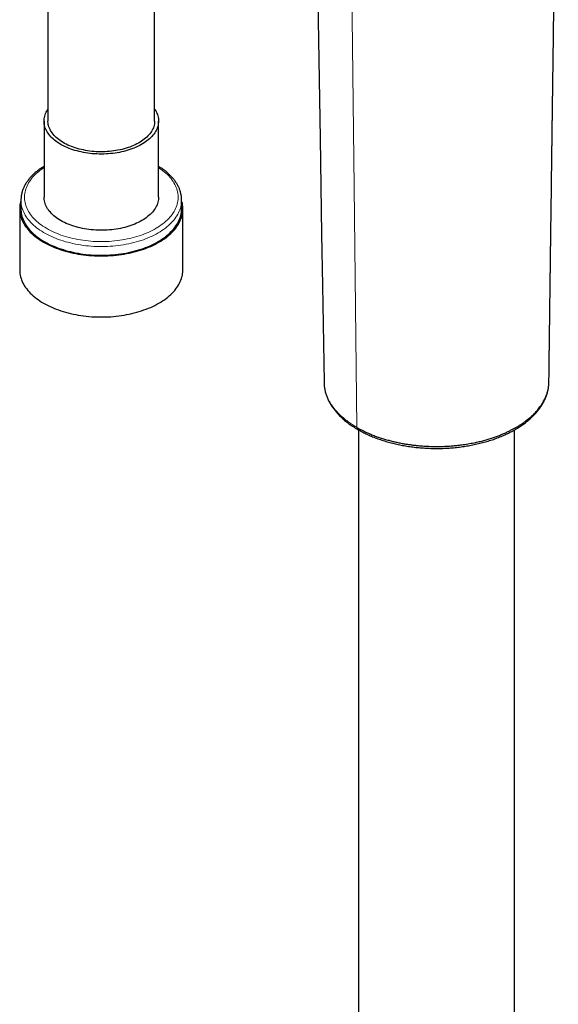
# Model space of a CAD drawing. Header units: millimetres. Extents: x 8 to 1465, y 12 to 1156.
# Tile 85 of 168: x 1212 to 1288, y 358 to 496. Entities that reach past the tile are written whole.
import ezdxf

# ---------------------------------------------------------------- set-up
doc = ezdxf.new("R2010")
doc.units = ezdxf.units.MM

msp = doc.modelspace()

# ---------------------------------------------------------------- linework, layer by layer
at = {"color": 7, "linetype": 'Continuous', "lineweight": 30}
for p, q in [((1230.89, 481.96), (1230.89, 505)), ((1215.89, 503.35), (1215.89, 481.96)), ((1215.34, 481.96), (1215.34, 471.25)), ((1231.44, 471.25), (1231.44, 481.96)), ((1212.09, 470.84), (1212.09, 469.62)), ((1234.69, 470.85), (1234.69, 470.84)), ((1234.69, 469.62), (1234.69, 470.84)), ((1211.92, 469.62), (1211.92, 461.04)), ((1234.87, 461.04), (1234.87, 469.62)), ((1259.48, 438.59), (1259.48, 438.59)), ((1259.58, 438.54), (1259.58, 276.3)), ((1281.48, 276.3), (1281.48, 438.53))]:
    msp.add_line(p, q, dxfattribs=at)
at = {"color": 252, "linetype": 'Continuous', "lineweight": 0, "flags": 128}
for points in [[(1259.34, 438.89), (1258.94, 472.69), (1258.57, 504.4)], [(1215.34, 475.41), (1215.18, 475.3), (1214.95, 475.14), (1214.72, 474.97), (1214.5, 474.79), (1214.3, 474.61), (1214.1, 474.43), (1213.92, 474.24), (1213.74, 474.05), (1213.58, 473.86), (1213.43, 473.66), (1213.29, 473.46), (1213.17, 473.26), (1213.05, 473.05), (1212.95, 472.85), (1212.86, 472.64), (1212.78, 472.43), (1212.72, 472.21), (1212.67, 472), (1212.63, 471.79), (1212.61, 471.57), (1212.59, 471.36), (1212.59, 471.14), (1212.61, 470.93), (1212.63, 470.71), (1212.67, 470.5), (1212.72, 470.28), (1212.79, 470.07), (1212.86, 469.86), (1212.95, 469.65), (1213.05, 469.45), (1213.17, 469.24), (1213.29, 469.04), (1213.43, 468.84), (1213.58, 468.64), (1213.74, 468.45), (1213.92, 468.26), (1214.1, 468.07), (1214.3, 467.89), (1214.5, 467.71), (1214.72, 467.53), (1214.95, 467.36), (1215.18, 467.2), (1215.43, 467.03), (1215.69, 466.88), (1215.95, 466.73), (1216.23, 466.58), (1216.51, 466.44), (1216.8, 466.31), (1217.1, 466.18), (1217.41, 466.06), (1217.72, 465.94), (1218.05, 465.83), (1218.37, 465.73), (1218.71, 465.63), (1219.04, 465.54), (1219.39, 465.46), (1219.74, 465.38), (1220.09, 465.31), (1220.45, 465.25), (1220.81, 465.2), (1221.17, 465.15), (1221.54, 465.11), (1221.9, 465.07), (1222.27, 465.05), (1222.65, 465.03), (1223.02, 465.02), (1223.39, 465.01), (1223.76, 465.02), (1224.14, 465.03), (1224.51, 465.05), (1224.88, 465.07), (1225.25, 465.11), (1225.61, 465.15), (1225.98, 465.2), (1226.34, 465.25), (1226.69, 465.31), (1227.05, 465.38), (1227.39, 465.46), (1227.74, 465.54), (1228.08, 465.63), (1228.41, 465.73)], [(1228.41, 465.73), (1228.74, 465.83), (1229.06, 465.94), (1229.37, 466.06), (1229.68, 466.18), (1229.98, 466.31), (1230.27, 466.44), (1230.55, 466.58), (1230.83, 466.73), (1231.09, 466.88), (1231.35, 467.04), (1231.6, 467.2), (1231.83, 467.36), (1232.06, 467.53), (1232.28, 467.71), (1232.49, 467.89), (1232.68, 468.07), (1232.87, 468.26), (1233.04, 468.45), (1233.2, 468.64), (1233.35, 468.84), (1233.49, 469.04), (1233.62, 469.24), (1233.73, 469.45), (1233.83, 469.65), (1233.92, 469.86), (1234, 470.07), (1234.06, 470.29), (1234.11, 470.5), (1234.15, 470.71), (1234.18, 470.93), (1234.19, 471.14), (1234.19, 471.36), (1234.18, 471.57), (1234.15, 471.79), (1234.11, 472), (1234.06, 472.21), (1234, 472.43), (1233.92, 472.64), (1233.83, 472.85), (1233.73, 473.05), (1233.61, 473.26), (1233.49, 473.46), (1233.35, 473.66), (1233.2, 473.86), (1233.04, 474.05), (1232.87, 474.24), (1232.68, 474.43), (1232.49, 474.61), (1232.28, 474.79), (1232.06, 474.97), (1231.83, 475.14), (1231.6, 475.3), (1231.44, 475.41)], [(1228.64, 465.07), (1228.3, 464.97), (1227.96, 464.87), (1227.6, 464.79), (1227.25, 464.71), (1226.89, 464.64), (1226.52, 464.57), (1226.15, 464.52), (1225.78, 464.47), (1225.41, 464.42), (1225.03, 464.39), (1224.65, 464.36), (1224.27, 464.34), (1223.89, 464.32), (1223.51, 464.32), (1223.13, 464.32), (1222.75, 464.33), (1222.37, 464.34), (1221.99, 464.37), (1221.61, 464.4), (1221.23, 464.44), (1220.86, 464.48), (1220.49, 464.54), (1220.12, 464.6), (1219.76, 464.66), (1219.4, 464.74), (1219.04, 464.82), (1218.69, 464.91), (1218.35, 465), (1218.01, 465.1), (1217.68, 465.21), (1217.35, 465.33), (1217.03, 465.45), (1216.72, 465.58), (1216.42, 465.71), (1216.12, 465.85), (1215.83, 465.99), (1215.55, 466.14), (1215.28, 466.3), (1215.02, 466.46), (1214.77, 466.62), (1214.53, 466.79), (1214.3, 466.97), (1214.07, 467.15), (1213.86, 467.33), (1213.66, 467.52), (1213.48, 467.71), (1213.3, 467.91), (1213.13, 468.11), (1212.98, 468.31), (1212.84, 468.51), (1212.71, 468.72), (1212.59, 468.93), (1212.48, 469.14), (1212.39, 469.35), (1212.31, 469.57), (1212.24, 469.79), (1212.18, 470), (1212.14, 470.22), (1212.11, 470.44), (1212.1, 470.66), (1212.09, 470.84)], [(1234.69, 470.84), (1234.69, 470.8), (1234.68, 470.58), (1234.66, 470.36), (1234.63, 470.14), (1234.58, 469.92), (1234.52, 469.7), (1234.44, 469.49), (1234.36, 469.27), (1234.26, 469.06), (1234.15, 468.85), (1234.03, 468.64), (1233.89, 468.43), (1233.75, 468.23), (1233.59, 468.03), (1233.42, 467.83), (1233.24, 467.64), (1233.04, 467.45), (1232.84, 467.26), (1232.62, 467.08), (1232.4, 466.9), (1232.16, 466.73), (1231.92, 466.56), (1231.66, 466.4), (1231.4, 466.24), (1231.12, 466.08), (1230.84, 465.94), (1230.55, 465.79), (1230.25, 465.66), (1229.94, 465.53), (1229.63, 465.4), (1229.31, 465.28), (1228.98, 465.17), (1228.64, 465.07)]]:
    msp.add_lwpolyline(points, dxfattribs=at)
at = {"color": 7, "linetype": 'Continuous', "lineweight": 30, "flags": 128}
for points in [[(1253.8, 502.4), (1253.81, 501.67), (1254.16, 479.52), (1254.38, 466.07), (1254.49, 458.82), (1254.71, 445.26)], [(1227.13, 477.85), (1226.84, 477.77), (1226.55, 477.69), (1226.25, 477.62), (1225.95, 477.56), (1225.64, 477.5), (1225.33, 477.45), (1225.02, 477.41), (1224.7, 477.38), (1224.38, 477.35), (1224.06, 477.33), (1223.74, 477.32), (1223.42, 477.32), (1223.09, 477.32), (1222.77, 477.33), (1222.45, 477.35), (1222.13, 477.37), (1221.82, 477.41), (1221.5, 477.45), (1221.19, 477.49), (1220.88, 477.55), (1220.58, 477.61), (1220.28, 477.68), (1219.98, 477.75), (1219.69, 477.84), (1219.41, 477.93), (1219.13, 478.02), (1218.86, 478.12), (1218.6, 478.23), (1218.35, 478.34), (1218.1, 478.46), (1217.86, 478.59), (1217.63, 478.72), (1217.41, 478.85), (1217.2, 478.99), (1217, 479.14), (1216.81, 479.29), (1216.63, 479.44), (1216.46, 479.6), (1216.3, 479.76), (1216.15, 479.93), (1216.02, 480.1), (1215.9, 480.27), (1215.78, 480.44), (1215.68, 480.62), (1215.6, 480.8), (1215.52, 480.98), (1215.46, 481.16), (1215.41, 481.35), (1215.38, 481.53), (1215.35, 481.72), (1215.34, 481.9), (1215.34, 482.09), (1215.36, 482.28), (1215.39, 482.46), (1215.43, 482.65), (1215.48, 482.83), (1215.55, 483.01), (1215.63, 483.19), (1215.72, 483.37), (1215.82, 483.55), (1215.89, 483.65)], [(1230.89, 483.65), (1230.94, 483.57), (1231.05, 483.4), (1231.14, 483.22), (1231.22, 483.04), (1231.29, 482.86), (1231.35, 482.67), (1231.39, 482.49), (1231.42, 482.3), (1231.44, 482.12), (1231.44, 481.93), (1231.43, 481.75), (1231.41, 481.56), (1231.38, 481.38), (1231.33, 481.19), (1231.27, 481.01), (1231.2, 480.83), (1231.11, 480.65), (1231.01, 480.47), (1230.9, 480.3), (1230.78, 480.12), (1230.65, 479.96), (1230.5, 479.79), (1230.35, 479.63), (1230.18, 479.47), (1230, 479.31), (1229.81, 479.16), (1229.61, 479.02), (1229.4, 478.88), (1229.19, 478.74), (1228.96, 478.61), (1228.72, 478.48), (1228.47, 478.36), (1228.22, 478.25), (1227.96, 478.14), (1227.69, 478.04), (1227.41, 477.94), (1227.13, 477.85)], [(1226.88, 478.13), (1226.6, 478.05), (1226.32, 477.98), (1226.03, 477.91), (1225.74, 477.85), (1225.44, 477.8), (1225.14, 477.75), (1224.84, 477.72), (1224.53, 477.69), (1224.22, 477.66), (1223.92, 477.65), (1223.61, 477.64), (1223.3, 477.64), (1222.99, 477.64), (1222.68, 477.65), (1222.37, 477.68), (1222.06, 477.7), (1221.76, 477.74), (1221.46, 477.78), (1221.16, 477.83), (1220.87, 477.89), (1220.58, 477.95), (1220.29, 478.02), (1220.01, 478.1), (1219.74, 478.18), (1219.47, 478.27), (1219.21, 478.37), (1218.96, 478.47), (1218.71, 478.58), (1218.47, 478.7), (1218.24, 478.82), (1218.02, 478.94), (1217.81, 479.07), (1217.61, 479.21), (1217.41, 479.35), (1217.23, 479.49), (1217.06, 479.64), (1216.9, 479.8), (1216.75, 479.95), (1216.61, 480.11), (1216.48, 480.28), (1216.37, 480.44), (1216.27, 480.61), (1216.18, 480.78), (1216.1, 480.96), (1216.03, 481.13), (1215.98, 481.31), (1215.94, 481.48), (1215.91, 481.66), (1215.89, 481.84), (1215.89, 481.96)], [(1230.89, 481.96), (1230.89, 481.91), (1230.88, 481.73), (1230.86, 481.55), (1230.82, 481.38), (1230.77, 481.2), (1230.71, 481.02), (1230.64, 480.85), (1230.55, 480.68), (1230.45, 480.51), (1230.34, 480.34), (1230.22, 480.18), (1230.09, 480.01), (1229.94, 479.86), (1229.78, 479.7), (1229.62, 479.55), (1229.44, 479.4), (1229.25, 479.26), (1229.05, 479.13), (1228.84, 478.99), (1228.63, 478.86), (1228.4, 478.74), (1228.17, 478.63), (1227.92, 478.51), (1227.67, 478.41), (1227.41, 478.31), (1227.15, 478.22), (1226.88, 478.13)], [(1212.09, 470.77), (1212.05, 470.62), (1212, 470.4), (1211.96, 470.18), (1211.93, 469.96), (1211.92, 469.74), (1211.92, 469.51), (1211.93, 469.29), (1211.95, 469.07), (1211.99, 468.85), (1212.04, 468.63), (1212.11, 468.41), (1212.18, 468.2), (1212.27, 467.98), (1212.37, 467.77), (1212.48, 467.56), (1212.61, 467.35), (1212.75, 467.14), (1212.9, 466.94), (1213.06, 466.74), (1213.23, 466.54), (1213.41, 466.34), (1213.61, 466.15), (1213.82, 465.97), (1214.03, 465.78), (1214.26, 465.6), (1214.5, 465.43), (1214.74, 465.26), (1215, 465.1), (1215.27, 464.94), (1215.54, 464.78), (1215.83, 464.64), (1216.12, 464.49), (1216.42, 464.35), (1216.73, 464.22), (1217.04, 464.1), (1217.37, 463.98), (1217.7, 463.87), (1218.03, 463.76), (1218.37, 463.66), (1218.72, 463.56), (1219.08, 463.48), (1219.43, 463.4), (1219.79, 463.33), (1220.16, 463.26), (1220.53, 463.2), (1220.9, 463.15), (1221.28, 463.11), (1221.66, 463.07), (1222.04, 463.04), (1222.42, 463.02), (1222.8, 463), (1223.18, 462.99), (1223.57, 462.99), (1223.95, 463), (1224.33, 463.01), (1224.72, 463.04), (1225.1, 463.07), (1225.47, 463.1), (1225.85, 463.15), (1226.22, 463.2), (1226.59, 463.26), (1226.96, 463.32), (1227.32, 463.39), (1227.68, 463.47), (1228.03, 463.56), (1228.38, 463.65), (1228.72, 463.75)], [(1231.44, 471.25), (1231.44, 471.12), (1231.42, 470.94), (1231.39, 470.75), (1231.35, 470.57), (1231.3, 470.39), (1231.23, 470.2), (1231.16, 470.02), (1231.06, 469.84), (1230.96, 469.67), (1230.85, 469.5), (1230.72, 469.32), (1230.58, 469.16), (1230.43, 468.99), (1230.27, 468.83), (1230.09, 468.67), (1229.91, 468.52), (1229.71, 468.37), (1229.51, 468.23), (1229.3, 468.09), (1229.07, 467.96), (1228.84, 467.83), (1228.6, 467.71), (1228.35, 467.59), (1228.09, 467.48), (1227.83, 467.37), (1227.55, 467.27), (1227.27, 467.18), (1226.99, 467.09), (1226.7, 467.01), (1226.4, 466.94), (1226.1, 466.87), (1225.79, 466.81), (1225.49, 466.76), (1225.17, 466.72), (1224.86, 466.68), (1224.54, 466.65), (1224.22, 466.63), (1223.9, 466.61), (1223.58, 466.6), (1223.25, 466.6), (1222.93, 466.61), (1222.61, 466.62), (1222.29, 466.65), (1221.97, 466.67), (1221.66, 466.71), (1221.34, 466.75), (1221.03, 466.81), (1220.73, 466.86), (1220.43, 466.93), (1220.13, 467), (1219.84, 467.08), (1219.55, 467.16), (1219.27, 467.26), (1219, 467.36), (1218.73, 467.46), (1218.47, 467.57), (1218.22, 467.69), (1217.98, 467.81), (1217.75, 467.94), (1217.52, 468.07), (1217.3, 468.21), (1217.1, 468.35), (1216.9, 468.5), (1216.72, 468.65), (1216.54, 468.81), (1216.38, 468.97), (1216.23, 469.13), (1216.08, 469.3), (1215.96, 469.47), (1215.84, 469.64), (1215.73, 469.82), (1215.64, 470), (1215.56, 470.18), (1215.49, 470.36), (1215.44, 470.54), (1215.39, 470.72), (1215.36, 470.91), (1215.35, 471.1), (1215.34, 471.25)], [(1228.72, 463.75), (1229.06, 463.86), (1229.39, 463.97), (1229.71, 464.09), (1230.03, 464.21), (1230.34, 464.34), (1230.64, 464.48), (1230.93, 464.62), (1231.22, 464.77), (1231.49, 464.93), (1231.76, 465.09), (1232.02, 465.25), (1232.27, 465.42), (1232.51, 465.59), (1232.73, 465.77), (1232.95, 465.95), (1233.16, 466.14), (1233.35, 466.33), (1233.54, 466.52), (1233.71, 466.72), (1233.87, 466.92), (1234.02, 467.12), (1234.16, 467.33), (1234.29, 467.54), (1234.4, 467.75), (1234.5, 467.97), (1234.59, 468.18), (1234.67, 468.4), (1234.73, 468.62), (1234.79, 468.84), (1234.82, 469.06), (1234.85, 469.28), (1234.86, 469.5), (1234.86, 469.72), (1234.85, 469.94), (1234.83, 470.16), (1234.79, 470.38), (1234.74, 470.6), (1234.69, 470.77)], [(1212.09, 469.62), (1212.1, 469.44), (1212.11, 469.22), (1212.14, 469), (1212.18, 468.78), (1212.24, 468.56), (1212.31, 468.34), (1212.39, 468.13), (1212.48, 467.92), (1212.59, 467.7), (1212.71, 467.49), (1212.84, 467.29), (1212.98, 467.08), (1213.13, 466.88), (1213.3, 466.68), (1213.48, 466.49), (1213.66, 466.3), (1213.86, 466.11), (1214.07, 465.92), (1214.3, 465.74), (1214.53, 465.57), (1214.77, 465.4), (1215.02, 465.23), (1215.28, 465.07), (1215.55, 464.92), (1215.83, 464.77), (1216.12, 464.62), (1216.42, 464.48), (1216.72, 464.35), (1217.03, 464.22), (1217.35, 464.1), (1217.68, 463.99), (1218.01, 463.88), (1218.35, 463.78), (1218.69, 463.68), (1219.04, 463.6), (1219.4, 463.51), (1219.76, 463.44), (1220.12, 463.37), (1220.49, 463.31), (1220.86, 463.26), (1221.23, 463.21), (1221.61, 463.17), (1221.99, 463.14), (1222.37, 463.12), (1222.75, 463.1), (1223.13, 463.09), (1223.51, 463.09), (1223.89, 463.1), (1224.27, 463.11), (1224.65, 463.13), (1225.03, 463.16), (1225.41, 463.2), (1225.78, 463.24), (1226.15, 463.29), (1226.52, 463.35), (1226.89, 463.41), (1227.25, 463.48), (1227.6, 463.56), (1227.96, 463.65), (1228.3, 463.74), (1228.64, 463.84)], [(1228.64, 463.84), (1228.98, 463.95), (1229.31, 464.06), (1229.63, 464.18), (1229.94, 464.3), (1230.25, 464.43), (1230.55, 464.57), (1230.84, 464.71), (1231.12, 464.86), (1231.4, 465.01), (1231.66, 465.17), (1231.92, 465.34), (1232.16, 465.5), (1232.4, 465.68), (1232.62, 465.86), (1232.84, 466.04), (1233.04, 466.22), (1233.24, 466.41), (1233.42, 466.61), (1233.59, 466.8), (1233.75, 467.01), (1233.89, 467.21), (1234.03, 467.41), (1234.15, 467.62), (1234.26, 467.83), (1234.36, 468.05), (1234.44, 468.26), (1234.52, 468.48), (1234.58, 468.7), (1234.63, 468.91), (1234.66, 469.13), (1234.68, 469.35), (1234.69, 469.57), (1234.69, 469.62)], [(1211.92, 461.04), (1211.92, 460.94), (1211.93, 460.72), (1211.95, 460.5), (1211.99, 460.28), (1212.04, 460.06), (1212.11, 459.84), (1212.18, 459.62), (1212.27, 459.41), (1212.37, 459.19), (1212.48, 458.98), (1212.61, 458.77), (1212.75, 458.57), (1212.9, 458.36), (1213.06, 458.16), (1213.23, 457.96), (1213.41, 457.77), (1213.61, 457.58), (1213.82, 457.39), (1214.03, 457.21), (1214.26, 457.03), (1214.5, 456.86), (1214.74, 456.69), (1215, 456.52), (1215.27, 456.36), (1215.54, 456.21), (1215.83, 456.06), (1216.12, 455.92), (1216.42, 455.78), (1216.73, 455.65), (1217.04, 455.52), (1217.37, 455.4), (1217.7, 455.29), (1218.03, 455.18), (1218.37, 455.08), (1218.72, 454.99), (1219.08, 454.9), (1219.43, 454.82), (1219.79, 454.75), (1220.16, 454.69), (1220.53, 454.63), (1220.9, 454.58), (1221.28, 454.53), (1221.66, 454.49), (1222.04, 454.46), (1222.42, 454.44), (1222.8, 454.43), (1223.18, 454.42), (1223.57, 454.42), (1223.95, 454.43), (1224.33, 454.44), (1224.72, 454.46), (1225.1, 454.49), (1225.47, 454.53), (1225.85, 454.57), (1226.22, 454.62), (1226.59, 454.68), (1226.96, 454.75), (1227.32, 454.82), (1227.68, 454.9), (1228.03, 454.98), (1228.38, 455.08), (1228.72, 455.18)], [(1228.72, 455.18), (1229.06, 455.28), (1229.39, 455.4), (1229.71, 455.51), (1230.03, 455.64), (1230.34, 455.77), (1230.64, 455.91), (1230.93, 456.05), (1231.22, 456.2), (1231.49, 456.35), (1231.76, 456.51), (1232.02, 456.68), (1232.27, 456.84), (1232.51, 457.02), (1232.73, 457.2), (1232.95, 457.38), (1233.16, 457.57), (1233.35, 457.76), (1233.54, 457.95), (1233.71, 458.15), (1233.87, 458.35), (1234.02, 458.55), (1234.16, 458.76), (1234.29, 458.97), (1234.4, 459.18), (1234.5, 459.39), (1234.59, 459.61), (1234.67, 459.82), (1234.73, 460.04), (1234.79, 460.26), (1234.82, 460.48), (1234.85, 460.7), (1234.86, 460.92), (1234.87, 461.04)]]:
    msp.add_lwpolyline(points, dxfattribs=at)
at = {"color": 252, "linetype": 'Continuous', "lineweight": 0}
msp.add_arc((1259.67, 438.86), 0.33, 174.8932, 234.5682, dxfattribs=at)
at = {"color": 7, "linetype": 'Continuous', "lineweight": 30}
for points, knots in [([(1286.34, 445.28), (1286.34, 445.35), (1286.35, 445.65), (1286.35, 446.17), (1286.36, 446.84), (1286.37, 447.49), (1286.38, 448.1), (1286.39, 448.72), (1286.39, 449.34), (1286.4, 449.95), (1286.41, 450.52), (1286.42, 451.03), (1286.42, 451.49), (1286.43, 451.9), (1286.43, 452.28), (1286.44, 452.62), (1286.44, 452.93), (1286.44, 453.21), (1286.45, 453.46), (1286.45, 453.68), (1286.45, 453.88), (1286.45, 454.07), (1286.46, 454.25), (1286.46, 454.44), (1286.46, 454.64), (1286.46, 454.83), (1286.47, 455.04), (1286.47, 455.27), (1286.47, 455.52), (1286.48, 455.79), (1286.48, 456.09), (1286.49, 456.42), (1286.49, 456.78), (1286.49, 457.17), (1286.5, 457.59), (1286.51, 458.03), (1286.51, 458.49), (1286.52, 459.02), (1286.53, 459.61), (1286.53, 460.25), (1286.54, 460.83), (1286.55, 461.35), (1286.55, 461.82), (1286.56, 462.26), (1286.57, 462.68), (1286.57, 463.09), (1286.58, 463.58), (1286.58, 464.15), (1286.59, 464.8), (1286.6, 465.35), (1286.61, 465.78), (1286.61, 466.07), (1286.61, 466.34), (1286.62, 466.58), (1286.62, 466.79), (1286.62, 466.99), (1286.62, 467.18), (1286.63, 467.41), (1286.63, 467.65), (1286.63, 467.9), (1286.64, 468.15), (1286.64, 468.4), (1286.64, 468.66), (1286.65, 468.93), (1286.65, 469.23), (1286.66, 469.57), (1286.66, 469.93), (1286.67, 470.32), (1286.67, 470.74), (1286.68, 471.16), (1286.68, 471.58), (1286.69, 471.97), (1286.69, 472.31), (1286.7, 472.58), (1286.7, 472.78), (1286.7, 472.92), (1286.7, 473.05), (1286.7, 473.17), (1286.7, 473.28), (1286.71, 473.39), (1286.71, 473.53), (1286.71, 473.72), (1286.71, 473.97), (1286.72, 474.25), (1286.72, 474.62), (1286.73, 475.04), (1286.73, 475.5), (1286.74, 475.93), (1286.74, 476.35), (1286.75, 476.74), (1286.76, 477.13), (1286.76, 477.52), (1286.77, 477.9), (1286.77, 478.26), (1286.77, 478.53), (1286.78, 478.74), (1286.78, 478.88), (1286.78, 479.01), (1286.78, 479.14), (1286.78, 479.26), (1286.78, 479.38), (1286.79, 479.5), (1286.79, 479.63), (1286.79, 479.8), (1286.79, 480), (1286.8, 480.22), (1286.8, 480.48), (1286.8, 480.75), (1286.81, 481.13), (1286.81, 481.58), (1286.82, 482.1), (1286.83, 482.59), (1286.83, 483.06), (1286.84, 483.49), (1286.85, 483.89), (1286.85, 484.27), (1286.85, 484.62), (1286.86, 484.94), (1286.86, 485.19), (1286.86, 485.38), (1286.87, 485.52), (1286.87, 485.68), (1286.87, 485.85), (1286.87, 486.05), (1286.88, 486.28), (1286.88, 486.54), (1286.88, 486.83), (1286.89, 487.13), (1286.89, 487.44), (1286.9, 487.81), (1286.9, 488.24), (1286.91, 488.74), (1286.92, 489.2), (1286.92, 489.62), (1286.93, 490), (1286.93, 490.35), (1286.94, 490.68), (1286.94, 490.98), (1286.94, 491.22), (1286.95, 491.42), (1286.95, 491.57), (1286.95, 491.72), (1286.95, 491.88), (1286.95, 492.06), (1286.96, 492.26), (1286.96, 492.46), (1286.96, 492.68), (1286.97, 492.93), (1286.97, 493.34), (1286.98, 493.91), (1286.99, 494.61), (1287, 495.2), (1287, 495.68), (1287.01, 496.06), (1287.01, 496.41), (1287.02, 496.73), (1287.02, 497.02), (1287.03, 497.28), (1287.03, 497.48), (1287.03, 497.65), (1287.03, 497.79), (1287.03, 497.96), (1287.04, 498.16), (1287.04, 498.38), (1287.04, 498.62), (1287.05, 498.88), (1287.05, 499.15), (1287.06, 499.61), (1287.07, 500.23), (1287.08, 501.02), (1287.09, 501.66), (1287.09, 502.14), (1287.1, 502.46), (1287.1, 502.76), (1287.1, 503.03), (1287.11, 503.27), (1287.11, 503.47), (1287.11, 503.65), (1287.12, 503.83), (1287.12, 504.02), (1287.12, 504.25), (1287.12, 504.51), (1287.13, 504.84), (1287.13, 505.24), (1287.14, 505.69), (1287.15, 506.15), (1287.15, 506.57), (1287.16, 506.93), (1287.16, 507.25), (1287.17, 507.56), (1287.17, 507.88), (1287.18, 508.19), (1287.18, 508.5), (1287.18, 508.8), (1287.19, 509.09), (1287.19, 509.35), (1287.19, 509.56), (1287.2, 509.72), (1287.2, 509.86), (1287.2, 510), (1287.2, 510.16), (1287.21, 510.34), (1287.21, 510.54), (1287.21, 510.77), (1287.21, 511.01), (1287.22, 511.48), (1287.23, 512.17), (1287.24, 512.86), (1287.25, 513.34), (1287.25, 513.6), (1287.25, 513.84), (1287.26, 514.05), (1287.26, 514.24), (1287.26, 514.4), (1287.26, 514.56), (1287.27, 514.72), (1287.27, 514.9), (1287.27, 515.11), (1287.28, 515.36), (1287.28, 515.66), (1287.28, 516.02), (1287.29, 516.41), (1287.3, 516.81), (1287.3, 517.33), (1287.31, 517.95), (1287.32, 518.55), (1287.33, 519.01), (1287.33, 519.35), (1287.34, 519.66), (1287.34, 519.95), (1287.34, 520.2), (1287.35, 520.41), (1287.35, 520.62), (1287.35, 520.82), (1287.36, 521.06), (1287.36, 521.33), (1287.36, 521.64), (1287.37, 521.98), (1287.38, 522.53), (1287.39, 523.28), (1287.4, 524.01), (1287.41, 524.53), (1287.41, 524.84), (1287.41, 525.15), (1287.42, 525.45), (1287.42, 525.74), (1287.43, 526), (1287.43, 526.23), (1287.43, 526.42), (1287.43, 526.59), (1287.44, 526.74), (1287.44, 526.92), (1287.44, 527.14), (1287.45, 527.4), (1287.45, 527.71), (1287.46, 528.04), (1287.46, 528.4), (1287.47, 528.79), (1287.47, 529.19), (1287.48, 529.7), (1287.49, 530.34), (1287.5, 530.92), (1287.5, 531.34), (1287.51, 531.57), (1287.51, 531.8), (1287.51, 532), (1287.51, 532.19), (1287.52, 532.36), (1287.52, 532.52), (1287.52, 532.65), (1287.52, 532.79), (1287.53, 532.93), (1287.53, 533.08), (1287.53, 533.3), (1287.53, 533.59), (1287.54, 533.96), (1287.55, 534.42), (1287.55, 534.96), (1287.56, 535.59), (1287.57, 536.26), (1287.58, 536.81), (1287.59, 537.23), (1287.59, 537.5), (1287.6, 537.76), (1287.6, 538), (1287.6, 538.21), (1287.6, 538.39), (1287.61, 538.53), (1287.61, 538.64), (1287.61, 538.75), (1287.61, 538.86), (1287.61, 538.99), (1287.62, 539.15), (1287.62, 539.34), (1287.62, 539.57), (1287.63, 539.82), (1287.63, 540.1), (1287.63, 540.42), (1287.64, 540.76), (1287.64, 541.12), (1287.65, 541.5), (1287.66, 541.86), (1287.66, 542.1), (1287.66, 542.2)], [0, 0, 0, 0, 0.0020472, 0.0092924, 0.016237, 0.0228808, 0.029224, 0.0352666, 0.0420022, 0.0483204, 0.054221, 0.0597041, 0.064247, 0.0684572, 0.0723345, 0.0758792, 0.0790911, 0.0819702, 0.0845167, 0.0867304, 0.088853, 0.0907053, 0.0926008, 0.0945469, 0.0965438, 0.0985913, 0.1006896, 0.1030603, 0.1056207, 0.1084291, 0.1114856, 0.1147901, 0.1185658, 0.1226206, 0.1269544, 0.1315671, 0.1363677, 0.1410315, 0.1480259, 0.1546117, 0.1607887, 0.1659586, 0.1708026, 0.175321, 0.179539, 0.1837869, 0.1881661, 0.1946353, 0.2013712, 0.2083737, 0.2116664, 0.2147001, 0.2174675, 0.2199688, 0.2222038, 0.2239385, 0.2259384, 0.2282545, 0.23087, 0.2334636, 0.2359123, 0.2386123, 0.241175, 0.2439669, 0.2470467, 0.2504781, 0.2542078, 0.2582358, 0.2625619, 0.2671778, 0.2715531, 0.2755182, 0.2790732, 0.2822182, 0.2838313, 0.2853104, 0.2866557, 0.2878671, 0.2889447, 0.2900036, 0.2912765, 0.2933874, 0.2959157, 0.2988615, 0.3022248, 0.3071675, 0.3118997, 0.3164093, 0.3206962, 0.3247604, 0.328602, 0.3328437, 0.3367765, 0.3404042, 0.3437276, 0.3452753, 0.3467469, 0.3481425, 0.349462, 0.3507055, 0.351873, 0.3530202, 0.3544036, 0.3561405, 0.3581717, 0.360497, 0.3631166, 0.3660304, 0.3690575, 0.3747279, 0.3800988, 0.3851701, 0.3899419, 0.3944142, 0.3985869, 0.4024439, 0.4060619, 0.4093333, 0.4122583, 0.4138197, 0.4152609, 0.4167343, 0.4185787, 0.4206276, 0.4230049, 0.4257106, 0.4287447, 0.4319257, 0.4350337, 0.4380683, 0.443441, 0.4485669, 0.4534459, 0.4575937, 0.4615438, 0.4652299, 0.4686107, 0.471686, 0.4744561, 0.476146, 0.4776979, 0.4791276, 0.4807849, 0.4828144, 0.4846702, 0.4867557, 0.4890711, 0.4916162, 0.4942674, 0.5019012, 0.5091493, 0.5160116, 0.5201351, 0.5240894, 0.5277403, 0.5310575, 0.5340411, 0.536691, 0.5390074, 0.5403031, 0.5417942, 0.5435444, 0.5455537, 0.5478221, 0.5503023, 0.5530324, 0.5558797, 0.5587011, 0.5670919, 0.5752439, 0.5831571, 0.5867733, 0.5901325, 0.5932084, 0.5960011, 0.5985105, 0.6005459, 0.6023473, 0.6040284, 0.6060175, 0.6083558, 0.6110433, 0.61408, 0.6186741, 0.6233518, 0.6280878, 0.6328819, 0.6361103, 0.6393645, 0.6426447, 0.6459507, 0.649221, 0.6522712, 0.6555677, 0.6585415, 0.6611923, 0.6635203, 0.6650076, 0.6663276, 0.6677257, 0.6693616, 0.6712352, 0.6733067, 0.6756075, 0.6781376, 0.6808424, 0.6903047, 0.6993672, 0.7022946, 0.7050268, 0.7074935, 0.7096948, 0.7116307, 0.7133012, 0.7147492, 0.716408, 0.7182982, 0.7204195, 0.7227721, 0.7261008, 0.7298041, 0.7338819, 0.738085, 0.7421807, 0.7499133, 0.7572317, 0.760806, 0.7642724, 0.7675667, 0.770515, 0.7731076, 0.7753444, 0.7772343, 0.7793307, 0.7817836, 0.7845932, 0.7877593, 0.7912821, 0.7951615, 0.8048258, 0.8144552, 0.8176565, 0.8208535, 0.8240462, 0.8272346, 0.8302821, 0.8330161, 0.8353063, 0.8373172, 0.839049, 0.8405147, 0.8420205, 0.8444489, 0.8472172, 0.8503254, 0.8537735, 0.8575614, 0.8615888, 0.8657051, 0.869909, 0.8775206, 0.8854035, 0.887937, 0.8904311, 0.8927207, 0.8947977, 0.8966622, 0.8985544, 0.9001621, 0.9014991, 0.9028441, 0.904307, 0.9058878, 0.9075865, 0.911007, 0.9148236, 0.9190366, 0.925144, 0.9316495, 0.9385531, 0.9458548, 0.9486828, 0.9515636, 0.9542975, 0.9567614, 0.9589555, 0.9608797, 0.9622023, 0.9633582, 0.9643475, 0.9653922, 0.9667512, 0.9684248, 0.9704131, 0.972716, 0.9753336, 0.9782659, 0.9815128, 0.9850745, 0.9887208, 0.9926469, 0.9968528, 1, 1, 1, 1]), ([(1215.34, 475.59), (1215.28, 475.55), (1215.13, 475.46), (1214.9, 475.31), (1214.66, 475.14), (1214.44, 474.97), (1214.22, 474.8), (1214.01, 474.62), (1213.81, 474.44), (1213.62, 474.25), (1213.44, 474.06), (1213.27, 473.87), (1213.12, 473.67), (1212.97, 473.47), (1212.83, 473.26), (1212.71, 473.06), (1212.59, 472.85), (1212.49, 472.64), (1212.4, 472.43), (1212.32, 472.21), (1212.25, 472), (1212.2, 471.78), (1212.15, 471.57), (1212.12, 471.35), (1212.1, 471.13), (1212.09, 470.96), (1212.09, 470.86), (1212.09, 470.84)], [0, 0, 0, 0, 0.032239, 0.074424, 0.11661, 0.158791, 0.200959, 0.243106, 0.285222, 0.327297, 0.369319, 0.411274, 0.453148, 0.494928, 0.536599, 0.57815, 0.619568, 0.660845, 0.701976, 0.742959, 0.783798, 0.8245, 0.865078, 0.905549, 0.945934, 0.986256, 1, 1, 1, 1]), ([(1234.69, 470.85), (1234.69, 470.88), (1234.69, 470.99), (1234.68, 471.17), (1234.66, 471.39), (1234.62, 471.6), (1234.58, 471.82), (1234.52, 472.03), (1234.45, 472.25), (1234.37, 472.46), (1234.28, 472.67), (1234.17, 472.88), (1234.06, 473.08), (1233.93, 473.29), (1233.8, 473.49), (1233.65, 473.69), (1233.49, 473.89), (1233.32, 474.08), (1233.14, 474.27), (1232.95, 474.45), (1232.76, 474.63), (1232.55, 474.81), (1232.33, 474.99), (1232.1, 475.16), (1231.86, 475.32), (1231.64, 475.46), (1231.5, 475.55), (1231.44, 475.59)], [0, 0, 0, 0, 0.019343, 0.059702, 0.100068, 0.140466, 0.180924, 0.221465, 0.26211, 0.302874, 0.343771, 0.384807, 0.425987, 0.467308, 0.508765, 0.550352, 0.592057, 0.633869, 0.675773, 0.717757, 0.759808, 0.801912, 0.844059, 0.886237, 0.928438, 0.970653, 1, 1, 1, 1]), ([(1254.71, 445.23), (1254.71, 445.17), (1254.72, 445.02), (1254.74, 444.78), (1254.77, 444.53), (1254.81, 444.27), (1254.86, 444.02), (1254.93, 443.76), (1255.01, 443.51), (1255.09, 443.26), (1255.19, 443.02), (1255.3, 442.77), (1255.43, 442.52), (1255.56, 442.27), (1255.71, 442.03), (1255.86, 441.79), (1256.03, 441.55), (1256.21, 441.32), (1256.4, 441.09), (1256.59, 440.86), (1256.8, 440.64), (1257.02, 440.42), (1257.25, 440.2), (1257.49, 439.99), (1257.74, 439.78), (1257.98, 439.58), (1258.22, 439.41), (1258.47, 439.23), (1258.74, 439.05), (1259.04, 438.85), (1259.29, 438.7), (1259.44, 438.61), (1259.48, 438.59)], [0, 0, 0, 0, 0.024516, 0.058501, 0.092456, 0.126353, 0.160164, 0.193861, 0.227439, 0.261206, 0.295293, 0.329613, 0.364124, 0.398785, 0.433549, 0.468371, 0.503198, 0.537971, 0.572646, 0.607179, 0.641502, 0.676883, 0.712055, 0.747273, 0.782568, 0.817971, 0.84678, 0.876476, 0.911181, 0.947778, 0.986894, 1, 1, 1, 1]), ([(1259.34, 438.89), (1259.34, 438.89), (1259.45, 438.83), (1259.66, 438.71), (1260, 438.53), (1260.34, 438.36), (1260.76, 438.16), (1261.28, 437.93), (1261.88, 437.69), (1262.48, 437.48), (1263.06, 437.29), (1263.65, 437.12), (1264.23, 436.97), (1264.8, 436.83), (1265.38, 436.71), (1265.94, 436.6), (1266.46, 436.52), (1266.95, 436.45), (1267.44, 436.39), (1268.05, 436.32), (1268.64, 436.28), (1269.22, 436.24), (1269.67, 436.23), (1270.13, 436.22), (1270.68, 436.21), (1271.33, 436.22), (1272.05, 436.25), (1272.75, 436.3), (1273.42, 436.37), (1274.01, 436.44), (1274.52, 436.51), (1274.96, 436.58), (1275.39, 436.66), (1275.91, 436.76), (1276.52, 436.89), (1277.18, 437.06), (1277.81, 437.24), (1278.4, 437.42), (1278.97, 437.62), (1279.5, 437.82), (1280, 438.03), (1280.49, 438.25), (1280.93, 438.47), (1281.33, 438.68), (1281.7, 438.88), (1282.05, 439.09), (1282.46, 439.35), (1282.88, 439.64), (1283.3, 439.96), (1283.66, 440.25), (1283.99, 440.55), (1284.29, 440.84), (1284.55, 441.12), (1284.77, 441.37), (1284.98, 441.64), (1285.23, 441.97), (1285.44, 442.29), (1285.62, 442.61), (1285.75, 442.86), (1285.86, 443.11), (1285.99, 443.42), (1286.12, 443.79), (1286.22, 444.2), (1286.3, 444.61), (1286.33, 444.96), (1286.34, 445.19), (1286.34, 445.28)], [0, 0, 0, 0, 0.000002, 0.012142, 0.024283, 0.036463, 0.048643, 0.068777, 0.088957, 0.107098, 0.125273, 0.143538, 0.160146, 0.176754, 0.193465, 0.210176, 0.223682, 0.237188, 0.250748, 0.264309, 0.28707, 0.299236, 0.311403, 0.323609, 0.335816, 0.355996, 0.376221, 0.394406, 0.412624, 0.430933, 0.443074, 0.455214, 0.467394, 0.479573, 0.499707, 0.519888, 0.538031, 0.556208, 0.574476, 0.591075, 0.607674, 0.624374, 0.641075, 0.654572, 0.66807, 0.681624, 0.695177, 0.717929, 0.734531, 0.751133, 0.767837, 0.78454, 0.79804, 0.811539, 0.825093, 0.838648, 0.861401, 0.873547, 0.885694, 0.89788, 0.910066, 0.930208, 0.950395, 0.968543, 0.986723, 1, 1, 1, 1]), ([(1259.48, 438.59), (1259.6, 438.52), (1259.82, 438.4), (1260.14, 438.23), (1260.44, 438.08), (1260.75, 437.93), (1261.06, 437.79), (1261.38, 437.65), (1261.73, 437.51), (1262.08, 437.37), (1262.45, 437.24), (1262.82, 437.11), (1263.2, 436.99), (1263.58, 436.88), (1263.97, 436.77), (1264.36, 436.67), (1264.76, 436.58), (1265.16, 436.49), (1265.56, 436.41), (1265.96, 436.33), (1266.37, 436.26), (1266.79, 436.2), (1267.2, 436.14), (1267.62, 436.09), (1268.04, 436.05), (1268.47, 436.02), (1268.89, 435.99), (1269.32, 435.96), (1269.75, 435.95), (1270.17, 435.94), (1270.6, 435.94), (1271.02, 435.94), (1271.44, 435.95), (1271.87, 435.97), (1272.29, 435.99), (1272.72, 436.03), (1273.14, 436.06), (1273.56, 436.11), (1273.98, 436.16), (1274.4, 436.22), (1274.81, 436.28), (1275.22, 436.36), (1275.63, 436.43), (1276.03, 436.52), (1276.42, 436.61), (1276.82, 436.7), (1277.21, 436.81), (1277.59, 436.92), (1277.97, 437.03), (1278.34, 437.15), (1278.71, 437.28), (1279.08, 437.42), (1279.44, 437.56), (1279.79, 437.7), (1280.13, 437.85), (1280.47, 438.01), (1280.8, 438.17), (1281.13, 438.34), (1281.44, 438.51), (1281.75, 438.69), (1282.05, 438.87), (1282.33, 439.06), (1282.62, 439.25), (1282.89, 439.45), (1283.16, 439.65), (1283.41, 439.86), (1283.66, 440.07), (1283.89, 440.29), (1284.12, 440.51), (1284.34, 440.73), (1284.54, 440.96), (1284.74, 441.19), (1284.92, 441.42), (1285.09, 441.65), (1285.26, 441.89), (1285.41, 442.13), (1285.55, 442.38), (1285.68, 442.63), (1285.8, 442.88), (1285.9, 443.13), (1286, 443.38), (1286.08, 443.63), (1286.16, 443.89), (1286.22, 444.14), (1286.26, 444.4), (1286.3, 444.65), (1286.33, 444.91), (1286.34, 445.11), (1286.34, 445.23), (1286.34, 445.26)], [0, 0, 0, 0, 0.012966, 0.024609, 0.035489, 0.045773, 0.056693, 0.067196, 0.07888, 0.090555, 0.102231, 0.113919, 0.125629, 0.137289, 0.148952, 0.160638, 0.172313, 0.183943, 0.195499, 0.207048, 0.218703, 0.230358, 0.242022, 0.253706, 0.265427, 0.277091, 0.288763, 0.300459, 0.312133, 0.323746, 0.335265, 0.346798, 0.358382, 0.369977, 0.381594, 0.393244, 0.404954, 0.416613, 0.428303, 0.440026, 0.451739, 0.463395, 0.474933, 0.486563, 0.498178, 0.509788, 0.521406, 0.533042, 0.544731, 0.556363, 0.568071, 0.579819, 0.591569, 0.603272, 0.614907, 0.626633, 0.63833, 0.65001, 0.661685, 0.673375, 0.685035, 0.696667, 0.708367, 0.720104, 0.73185, 0.743555, 0.755166, 0.766886, 0.778577, 0.790249, 0.801912, 0.813597, 0.825064, 0.836531, 0.848041, 0.859579, 0.871131, 0.882681, 0.894211, 0.905705, 0.917151, 0.928533, 0.93984, 0.951084, 0.962225, 0.973391, 0.984596, 0.995832, 1, 1, 1, 1])]:
    msp.add_open_spline(points, degree=3, knots=knots, dxfattribs=at)
at = {"color": 252, "linetype": 'Continuous', "lineweight": 0}
msp.add_open_spline([(1254.71, 445.26), (1254.72, 445.12), (1254.73, 444.82), (1254.79, 444.37), (1254.9, 443.91), (1255.03, 443.48), (1255.2, 443.07), (1255.4, 442.67), (1255.63, 442.26), (1255.91, 441.84), (1256.24, 441.41), (1256.6, 441.01), (1256.98, 440.63), (1257.38, 440.27), (1257.79, 439.93), (1258.21, 439.61), (1258.65, 439.31), (1259.03, 439.07), (1259.26, 438.93), (1259.34, 438.89)], degree=3, knots=[0, 0, 0, 0, 0.060731, 0.127799, 0.190847, 0.254045, 0.312682, 0.371439, 0.428411, 0.4954, 0.562574, 0.625726, 0.689031, 0.74777, 0.80663, 0.863702, 0.91844, 0.973277, 1, 1, 1, 1], dxfattribs=at)

doc.saveas('drawing.dxf')
